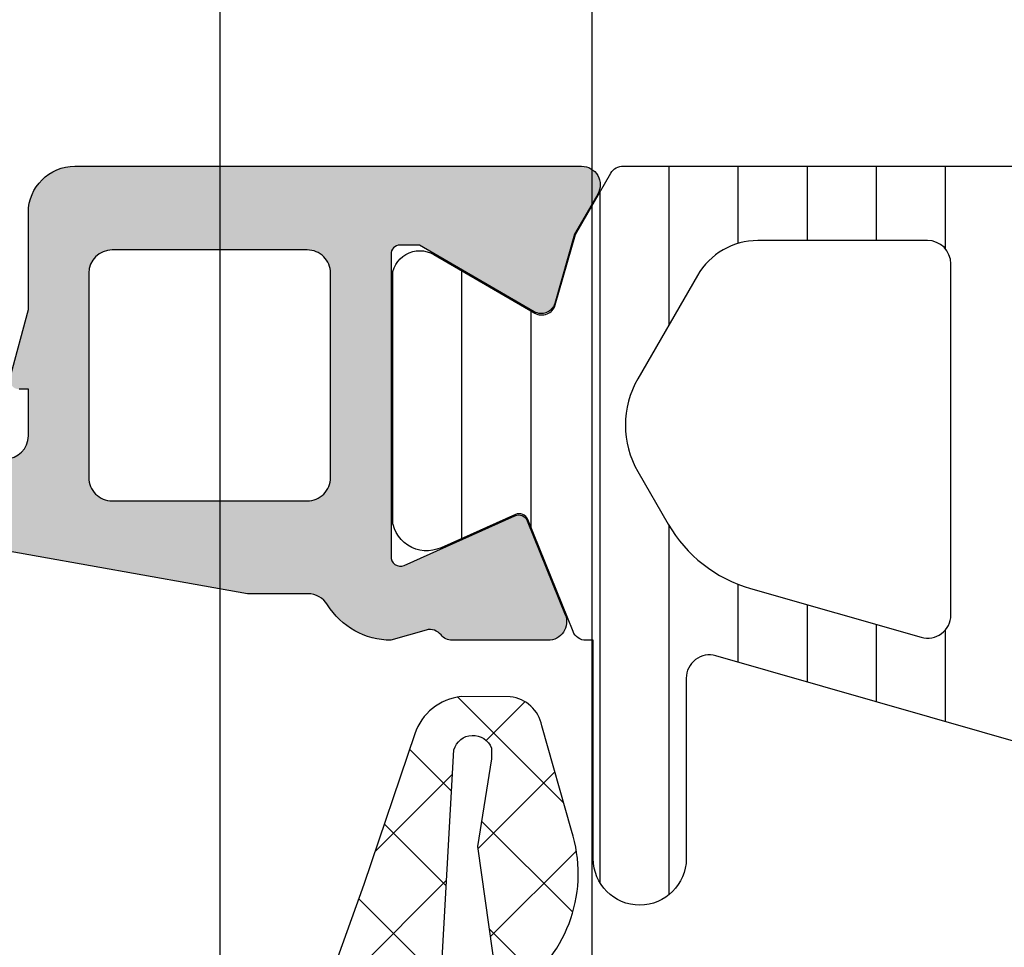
# Model space of a CAD drawing. Header units: millimetres. Extents: x 373037 to 682063, y 76092 to 274210.
# Tile 128 of 256: x 655059 to 655081, y 260286 to 260306. Entities that reach past the tile are written whole.
import ezdxf

# ---------------------------------------------------------------- set-up
doc = ezdxf.new("R2010")
doc.units = ezdxf.units.MM
doc.header["$LTSCALE"] = 100
doc.layers.add('PUDORYS', color=253, linetype='CONTINUOUS')
pattern_1 = [(135, (679960.638258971, 248348.1544064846), (-1.077630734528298, -1.077630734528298), []), (225, (679960.638258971, 248348.1544064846), (1.077630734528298, -1.077630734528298), [])]

msp = doc.modelspace()

# ---------------------------------------------------------------- hatches: boundary and pattern name
at = {"layer": 'PUDORYS', "true_color": 0x939598}
h = msp.add_hatch(dxfattribs=at)
h.set_pattern_fill('ANSI37', color=252, scale=0.625, angle=90, style=0)
h.set_pattern_definition([(135, (679960.638258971, 248348.1544064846), (-1.403165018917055, -1.403165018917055), []), (225, (679960.638258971, 248348.1544064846), (1.403165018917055, -1.403165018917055), [])])
edge = h.paths.add_edge_path()
edge.add_ellipse((655060.4407174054, 260312.0412531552), major_axis=(-5.039467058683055, 0), ratio=1, start_angle=299.7917844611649, end_angle=355.03553873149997, ccw=False)
edge.add_ellipse((655058.0859171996, 260316.1543376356), major_axis=(-0.3000000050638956, 0), ratio=1, start_angle=270.00069262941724, end_angle=299.7921729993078, ccw=False)
edge.add_line((655058.0859135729, 260316.4543376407), (655058.620197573, 260316.4543406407))
edge.add_ellipse((655058.6201988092, 260316.154340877), major_axis=(-0.2999997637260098, 0), ratio=1, start_angle=179.9999548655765, end_angle=270.0002360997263, ccw=False)
edge.add_line((655058.920198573, 260316.1543406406), (655058.920198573, 260314.6043436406))
edge.add_ellipse((655059.2202092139, 260314.6043512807), major_axis=(-0.3000106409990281, 0), ratio=1, start_angle=0.001459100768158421, end_angle=89.99567606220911)
edge.add_line((655059.220186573, 260314.3043406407), (655060.620168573, 260314.3043296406))
edge.add_ellipse((655060.6201657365, 260314.0043398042), major_axis=(-0.2999898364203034, 0), ratio=1, start_angle=180.0003507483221, end_angle=269.99945826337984, ccw=False)
edge.add_line((655060.9201555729, 260314.0043416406), (655060.9201555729, 260312.3043296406))
edge.add_ellipse((655060.6201454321, 260312.3043367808), major_axis=(-0.3000101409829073, 0), ratio=1, start_angle=90.00441943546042, end_angle=179.9986363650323, ccw=False)
edge.add_line((655060.620168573, 260312.0043266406), (655059.056337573, 260312.0043376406))
edge.add_ellipse((655059.0234805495, 260311.7031785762), major_axis=(-0.3029461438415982, 0), ratio=1, start_angle=-96.2264509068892, end_angle=13.4835772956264)
edge.add_ellipse((655047.7075162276, 260302.9982554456), major_axis=(-14.00076634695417, 0), ratio=1, start_angle=195.3017322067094, end_angle=218.0756200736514, ccw=False)
edge.add_ellipse((655061.699754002, 260306.8049690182), major_axis=(-0.5004721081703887, 0), ratio=1, start_angle=12.91760853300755, end_angle=129.8066343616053)
edge.add_line((655062.020155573, 260306.4205016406), (655062.020155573, 260314.7037806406))
edge.add_ellipse((655061.5201558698, 260314.7037801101), major_axis=(-0.4999997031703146, 0), ratio=1, start_angle=180.0000607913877, end_angle=240.0000196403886)
edge.add_line((655061.770155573, 260315.1367926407), (655061.470155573, 260315.3099986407))
edge.add_ellipse((655061.720155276, 260315.7430111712), major_axis=(-0.4999997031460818, 0), ratio=1, start_angle=6.0804727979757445e-05, end_angle=60.000019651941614, ccw=False)
edge.add_line((655061.220155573, 260315.7430106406), (655061.220155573, 260317.3723586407))
edge.add_ellipse((655062.2201549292, 260317.3723594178), major_axis=(-0.9999993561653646, 0), ratio=1, start_angle=-59.94966113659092, end_angle=4.452966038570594e-05, ccw=False)
edge.add_ellipse((655058.0638281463, 260324.5567401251), major_axis=(-7.300023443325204, 0), ratio=1, start_angle=120.0503545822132, end_angle=168.7144463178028)
edge.add_ellipse((655065.1201651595, 260322.7415080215), major_axis=(-0.3999905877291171, 0), ratio=1, start_angle=255.147024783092, end_angle=339.4981705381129)
edge.add_ellipse((655058.7710670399, 260325.115574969), major_axis=(-6.378448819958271, 0), ratio=1, start_angle=104.45259778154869, end_angle=159.4981254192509, ccw=False)
edge.add_line((655060.362993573, 260318.9389756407), (655058.9522865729, 260318.5753886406))
edge.add_line((655058.952286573, 260318.5753886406), (655058.0895855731, 260318.3652756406))
edge.add_ellipse((655059.4201506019, 260313.0286529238), major_axis=(-5.499995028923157, 0), ratio=1, start_angle=-76.0000450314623, end_angle=3.42019121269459e-05)
edge.add_line((655053.9201555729, 260313.0286496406), (655053.9201555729, 260300.6106216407))
edge.add_line((655053.9201555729, 260300.6106216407), (655054.207774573, 260299.2475646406))
edge.add_ellipse((655053.7185482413, 260299.1443320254), major_axis=(-0.4999993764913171, 0), ratio=1, start_angle=130.283751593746, end_angle=191.9153007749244, ccw=False)
edge.add_line((655054.041834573, 260298.7629066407), (655052.185226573, 260297.1892956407))
edge.add_ellipse((655052.6701560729, 260296.6171566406), major_axis=(-0.7499997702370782, 0), ratio=1, start_angle=-49.71629384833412, end_angle=130.2837061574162)
edge.add_line((655053.155085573, 260296.0450176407), (655055.466729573, 260298.0043036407))
edge.add_ellipse((655054.8201574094, 260298.7671552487), major_axis=(-0.9999990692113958, 0), ratio=1, start_angle=130.2836986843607, end_angle=191.9152478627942)
edge.add_line((655055.7986105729, 260298.9736196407), (655055.4201555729, 260300.7671566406))
edge.add_line((655055.4201555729, 260300.7671566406), (655055.4201555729, 260312.4773576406))
h = msp.add_hatch(color=252, dxfattribs=at)
edge = h.paths.add_edge_path(flags=16)
edge.add_line((655061.316370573, 260295.4544816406), (655065.516120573, 260295.4544816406))
edge.add_ellipse((655065.5161209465, 260295.954481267), major_axis=(-0.4999996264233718, 0), ratio=1, start_angle=89.99995719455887, end_angle=180.0000428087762)
edge.add_line((655066.016120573, 260295.9544816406), (655066.016120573, 260300.3545056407))
edge.add_ellipse((655065.5161209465, 260300.3545060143), major_axis=(-0.4999996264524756, 0), ratio=1, start_angle=179.9999571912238, end_angle=270.0000428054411)
edge.add_line((655065.516120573, 260300.8545056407), (655061.316371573, 260300.8545056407))
edge.add_ellipse((655061.316372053, 260300.3545051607), major_axis=(-0.5000004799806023, 0), ratio=1, start_angle=270.0000550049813, end_angle=359.9999449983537)
edge.add_line((655060.816371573, 260300.3545056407), (655060.816370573, 260295.9544816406))
edge.add_ellipse((655061.3163701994, 260295.954481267), major_axis=(-0.4999996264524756, 0), ratio=1, start_angle=-4.280877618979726e-05, end_angle=90.00004280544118)
edge = h.paths.add_edge_path()
edge.add_line((655064.229774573, 260293.4561006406), (655057.466774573, 260294.6558606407))
edge.add_arc((655057.8161189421, 260296.6251122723), 1.999998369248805, 179.9999607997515, 259.9404098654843, ccw=False)
edge.add_line((655055.816120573, 260296.6251136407), (655055.816120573, 260300.7900866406))
edge.add_line((655055.816120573, 260300.7900866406), (655056.276401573, 260302.5078756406))
edge.add_arc((655056.469586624, 260302.4561117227), 0.1999999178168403, 90.00001460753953, 164.9999613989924, ccw=False)
edge.add_line((655056.469586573, 260302.6561116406), (655056.916120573, 260302.6561116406))
edge.add_arc((655056.9161209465, 260302.1561120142), 0.4999996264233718, -4.280877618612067e-05, 90.00004280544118, ccw=False)
edge.add_line((655057.416120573, 260302.1561116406), (655057.416120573, 260296.8561116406))
edge.add_arc((655057.9161201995, 260296.856111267), 0.4999996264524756, 179.9999571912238, 270.0000428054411)
edge.add_line((655057.916120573, 260296.3561116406), (655059.016370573, 260296.3561116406))
edge.add_arc((655059.016370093, 260296.8561121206), 0.5000004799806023, 270.0000550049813, 359.9999449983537)
edge.add_line((655059.516370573, 260296.8561116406), (655059.516370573, 260297.8561116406))
edge.add_line((655059.516370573, 260297.8561116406), (655059.3163705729, 260297.8561116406))
edge.add_arc((655059.316370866, 260298.0561117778), 0.2000001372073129, 164.9999945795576, 269.99991606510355, ccw=False)
edge.add_line((655059.1231855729, 260298.1078756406), (655059.5163715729, 260299.5752636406))
edge.add_line((655059.516371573, 260299.5752636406), (655059.516371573, 260301.6561116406))
edge.add_arc((655060.516372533, 260301.6561106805), 1.000000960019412, 90.00005500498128, 179.9999449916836, ccw=False)
edge.add_line((655060.516371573, 260302.6561116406), (655071.4158735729, 260302.6561116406))
edge.add_arc((655071.4158738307, 260302.2561113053), 0.400000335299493, -29.999916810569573, 90.00003691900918, ccw=False)
edge.add_line((655071.7622845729, 260302.0561116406), (655071.2641185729, 260301.1932636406))
edge.add_line((655071.2641185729, 260301.1932636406), (655070.8362485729, 260299.7011026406))
edge.add_arc((655070.5478697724, 260299.783794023), 0.3000003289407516, 239.8207587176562, 343.9999831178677, ccw=False)
edge.add_line((655070.397057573, 260299.5244566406), (655067.931446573, 260300.9561916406))
edge.add_line((655067.931446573, 260300.9561916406), (655067.5110275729, 260300.9561916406))
edge.add_arc((655067.5075350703, 260300.76462336), 0.1916001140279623, 88.95554996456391, 182.5222218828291)
edge.add_line((655067.316120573, 260300.7561916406), (655067.316120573, 260294.2667526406))
edge.add_arc((655067.515287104, 260294.248514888), 0.1999998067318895, 174.7679954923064, 294.1409481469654)
edge.add_line((655067.597083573, 260294.0660066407), (655069.980768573, 260295.1343276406))
edge.add_arc((655070.0625653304, 260294.9518190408), 0.2000002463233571, 21.973797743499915, 114.14098223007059, ccw=False)
edge.add_line((655070.248036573, 260295.0266556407), (655071.064396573, 260293.0034276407))
edge.add_arc((655070.6934546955, 260292.8537545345), 0.3999998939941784, -90.00001754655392, 21.973817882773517, ccw=False)
edge.add_line((655070.6934545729, 260292.4537546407), (655068.629307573, 260292.4537536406))
edge.add_arc((655068.6293067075, 260292.7537532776), 0.2999996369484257, 217.9049134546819, 270.00016529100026, ccw=False)
edge.add_arc((655068.1558871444, 260292.3851427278), 0.3000002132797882, 37.90465251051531, 105.9998620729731)
edge.add_line((655068.073196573, 260292.6735216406), (655067.315307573, 260292.4561996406))
edge.add_arc((655067.3153071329, 260294.0561986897), 1.599999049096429, 211.5923944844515, 270.0000157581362, ccw=False)
edge.add_arc((655065.5265350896, 260292.9560666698), 0.499999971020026, 31.59233596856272, 89.99845491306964)
edge.add_line((655065.526548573, 260293.4560666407), (655064.2297745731, 260293.4561006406))
h = msp.add_hatch(dxfattribs=at)
h.set_pattern_fill('ANSI31', color=252, scale=0.468, angle=45, style=0)
h.set_pattern_definition([(90, (679960.638258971, 248348.1544064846), (-1.4859, 3.33066907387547e-16), [])])
edge = h.paths.add_edge_path(flags=16)
edge.add_line((655073.908633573, 260300.3062376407), (655072.625271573, 260298.0835276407))
edge.add_ellipse((655074.3569965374, 260297.0836552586), major_axis=(-1.999654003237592, 0), ratio=1, start_angle=-30.00150144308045, end_angle=29.99995422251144)
edge.add_line((655072.625244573, 260296.0838296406), (655073.277372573, 260294.9543116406))
edge.add_ellipse((655075.8754527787, 260296.4543147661), major_axis=(-3.000005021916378, 0), ratio=1, start_angle=30.00001355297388, end_angle=73.99994528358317)
edge.add_line((655075.048536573, 260293.5705256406), (655078.719558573, 260292.5178776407))
edge.add_ellipse((655078.8573773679, 260292.9985086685), major_axis=(-0.5000002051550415, 0), ratio=1, start_angle=73.99999279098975, end_angle=180.0007989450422)
edge.add_line((655079.3573775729, 260292.9985156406), (655079.357267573, 260300.5562686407))
edge.add_ellipse((655078.8572677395, 260300.5562588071), major_axis=(-0.4999998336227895, 0), ratio=1, start_angle=180.0011268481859, end_angle=270.0008212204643)
edge.add_line((655078.857260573, 260301.0562586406), (655075.2076115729, 260301.0562026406))
edge.add_ellipse((655075.2076510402, 260299.5562033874), major_axis=(-1.49999925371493, 0), ratio=1, start_angle=270.0015075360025, end_angle=329.9984727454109)
edge = h.paths.add_edge_path(flags=16)
edge.add_line((655080.957269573, 260300.5562866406), (655080.9573965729, 260292.2529566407))
edge.add_ellipse((655081.4573968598, 260292.2529648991), major_axis=(-0.5000002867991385, 0), ratio=1, start_angle=0.0009463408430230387, end_angle=74.0000560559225)
edge.add_line((655081.319578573, 260291.7723336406), (655087.272340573, 260290.0654066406))
edge.add_ellipse((655087.4101595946, 260290.5460373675), major_axis=(-0.4999999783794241, 0), ratio=1, start_angle=73.99995830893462, end_angle=180.0009480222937)
edge.add_line((655087.910159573, 260290.5460456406), (655087.909989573, 260300.5563996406))
edge.add_ellipse((655087.4099893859, 260300.5563874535), major_axis=(-0.5000001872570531, 0), ratio=1, start_angle=180.0013965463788, end_angle=270.0008952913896)
edge.add_line((655087.409981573, 260301.0563876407), (655081.457261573, 260301.0562976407))
edge.add_ellipse((655081.457269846, 260300.5562973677), major_axis=(-0.5000002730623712, 0), ratio=1, start_angle=-89.99905199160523, end_angle=0.001229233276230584)
edge = h.paths.add_edge_path(flags=16)
edge.add_line((655095.274293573, 260290.0072506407), (655097.108182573, 260293.1836406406))
edge.add_ellipse((655094.5101028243, 260294.6836405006), major_axis=(-3.000002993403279, 0), ratio=1, start_angle=150.0000360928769, end_angle=210.0014917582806)
edge.add_line((655097.1081425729, 260296.1837096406), (655094.727647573, 260300.3065926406))
edge.add_ellipse((655093.4286292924, 260299.5565569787), major_axis=(-1.500000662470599, 0), ratio=1, start_angle=210.0015583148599, end_angle=270.0015171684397)
edge.add_line((655093.428589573, 260301.0565576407), (655090.009975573, 260301.0564666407))
edge.add_ellipse((655090.009989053, 260300.5564671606), major_axis=(-0.4999994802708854, 0), ratio=1, start_angle=-89.99845529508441, end_angle=0.001434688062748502)
edge.add_line((655089.5099895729, 260300.5564546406), (655089.5101705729, 260290.2571396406))
edge.add_ellipse((655090.5101709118, 260290.2571579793), major_axis=(-1.000000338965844, 0), ratio=1, start_angle=0.001050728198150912, end_angle=90.00152757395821)
edge.add_line((655090.510197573, 260289.2571576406), (655093.975295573, 260289.2572506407))
edge.add_ellipse((655093.9752553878, 260290.7572507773), major_axis=(-1.500000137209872, 0), ratio=1, start_angle=90.00153496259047, end_angle=149.999996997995)
edge = h.paths.add_edge_path()
edge.add_line((655097.122099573, 260287.6573826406), (655090.569036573, 260287.6571606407))
edge.add_arc((655090.5688697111, 260292.6571583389), 4.999997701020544, 253.99997624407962, 270.0019120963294, ccw=False)
edge.add_line((655089.190681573, 260287.8508526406), (655074.304263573, 260292.1194636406))
edge.add_arc((655074.1664450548, 260291.6388332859), 0.4999994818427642, 74.0000020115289, 180.0000739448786)
edge.add_line((655073.666445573, 260291.6388326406), (655073.666445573, 260287.7554586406))
edge.add_arc((655072.666445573, 260287.7554386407), 1.000000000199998, -179.99885408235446, 0.0011459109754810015, ccw=False)
edge.add_line((655071.666445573, 260287.7554186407), (655071.6662575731, 260292.4537546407))
edge.add_line((655071.6662575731, 260292.4537546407), (655071.510205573, 260292.4537546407))
edge.add_arc((655071.5102049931, 260292.7537546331), 0.2999999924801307, 201.97384587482, 270.000110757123, ccw=False)
edge.add_line((655071.231998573, 260292.6414996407), (655070.258811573, 260295.0534016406))
edge.add_arc((655070.0733403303, 260294.9785650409), 0.2000002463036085, 21.97379770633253, 114.1409822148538)
edge.add_line((655069.991543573, 260295.1610736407), (655068.392858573, 260294.4445736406))
edge.add_arc((655068.0861203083, 260295.1289793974), 0.7499997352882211, 179.9999814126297, 294.1410584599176, ccw=False)
edge.add_line((655067.336120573, 260295.1289796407), (655067.336120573, 260300.2365286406))
edge.add_arc((655067.9361204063, 260300.2365285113), 0.5999998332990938, 59.85707513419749, 179.9999876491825, ccw=False)
edge.add_line((655068.237415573, 260300.7553936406), (655070.409372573, 260299.4941776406))
edge.add_arc((655070.5600208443, 260299.7536102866), 0.3000003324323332, 239.8569693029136, 343.9999309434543)
edge.add_line((655070.848399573, 260299.6709186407), (655071.2826665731, 260301.1853906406))
edge.add_line((655071.2826665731, 260301.1853906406), (655072.045214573, 260302.5061626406))
edge.add_arc((655072.3050217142, 260302.3561619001), 0.2999999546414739, 87.53669520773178, 149.999831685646, ccw=False)
edge.add_line((655072.317915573, 260302.6558846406), (655096.307569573, 260302.6558846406))
edge.add_arc((655096.3275242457, 260302.356548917), 0.3000001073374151, 30.0001477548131, 93.81387623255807, ccw=False)
edge.add_line((655096.587331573, 260302.5065496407), (655097.349899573, 260301.1857436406))
edge.add_line((655097.349899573, 260301.1857436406), (655097.7841665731, 260299.6712726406))
edge.add_arc((655098.0725456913, 260299.7539637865), 0.3000005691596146, 195.9999567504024, 300.1429184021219)
edge.add_line((655098.2231935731, 260299.4945306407), (655100.395149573, 260300.7557466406))
edge.add_arc((655100.6964452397, 260300.2368812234), 0.6000003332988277, 3.984274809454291e-05, 120.14295235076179, ccw=False)
edge.add_line((655101.296445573, 260300.2368816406), (655101.296445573, 260290.3332816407))
edge.add_arc((655100.5464455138, 260290.3332808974), 0.750000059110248, -114.14102026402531, 5.678483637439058e-05, ccw=False)
edge.add_line((655100.239707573, 260289.6488746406), (655098.641022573, 260290.3653746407))
edge.add_arc((655098.5592258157, 260290.1828660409), 0.2000002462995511, 65.85901778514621, 158.0262022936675)
edge.add_line((655098.373754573, 260290.2577026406), (655097.400295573, 260287.8451276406))
edge.add_arc((655097.1220897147, 260287.9573818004), 0.2999991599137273, 270.00188278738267, 338.02626145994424, ccw=False)
h = msp.add_hatch(dxfattribs=at)
h.set_pattern_fill('ANSI37', color=252, scale=0.48, angle=90, style=0)
h.set_pattern_definition(pattern_1)
edge = h.paths.add_edge_path(flags=16)
edge.add_line((655070.418878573, 260271.9900438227), (655070.518622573, 260270.5971898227))
edge.add_arc((655069.9201556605, 260270.5543323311), 0.5999995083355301, -90.00000835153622, 4.096080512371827, ccw=False)
edge.add_arc((655069.9201554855, 260270.5543323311), 0.5999995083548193, 175.9039194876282, 270.00000835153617, ccw=False)
edge.add_line((655069.321688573, 260270.5971898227), (655069.421432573, 260271.9900438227))
edge.add_arc((655069.9201555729, 260271.9543293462), 0.5000001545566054, 4.0960644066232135, 175.9039355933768, ccw=False)
edge = h.paths.add_edge_path(flags=16)
edge.add_arc((655068.3201589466, 260275.1543374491), 0.4999996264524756, -90.00004280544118, 4.280877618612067e-05, ccw=False)
edge.add_line((655068.320158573, 260274.6543378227), (655064.726473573, 260274.6543378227))
edge.add_arc((655064.726473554, 260275.1543381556), 0.5000003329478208, 156.7819734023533, 270.00000216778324, ccw=False)
edge.add_line((655064.266967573, 260275.3514538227), (655066.982845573, 260281.6825558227))
edge.add_arc((655067.4423509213, 260281.485439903), 0.4999998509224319, 87.49988937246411, 156.7819182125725, ccw=False)
edge.add_line((655067.464161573, 260281.9849638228), (655068.3419685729, 260281.9466378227))
edge.add_arc((655068.3201590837, 260281.4471142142), 0.4999994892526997, -4.4863182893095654e-05, 87.50002088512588, ccw=False)
edge.add_line((655068.820158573, 260281.4471138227), (655068.820158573, 260275.1543378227))
edge = h.paths.add_edge_path(flags=16)
edge.add_line((655093.874077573, 260280.5624998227), (655098.022747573, 260271.6656468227))
edge.add_arc((655097.5695938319, 260271.4543376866), 0.4999998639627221, -90.00002967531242, 25.000007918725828, ccw=False)
edge.add_line((655097.569593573, 260270.9543378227), (655088.220158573, 260270.9543378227))
edge.add_arc((655088.2201581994, 260271.4543374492), 0.4999996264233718, 179.9999571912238, 270.0000428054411, ccw=False)
edge.add_line((655087.720158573, 260271.4543378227), (655087.720158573, 260280.5782608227))
edge.add_arc((655088.2201586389, 260280.5782606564), 0.5000000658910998, 87.49997275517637, 179.999980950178, ccw=False)
edge.add_line((655088.241968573, 260281.0777848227), (655093.442732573, 260280.8507148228))
edge.add_arc((655093.4209228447, 260280.3511894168), 0.5000012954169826, 25.000091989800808, 87.50000251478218, ccw=False)
edge = h.paths.add_edge_path(flags=16)
edge.add_arc((655085.0201589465, 260271.4543374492), 0.4999996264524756, -90.00004280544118, 4.280877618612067e-05, ccw=False)
edge.add_line((655085.020158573, 260270.9543378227), (655077.8201585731, 260270.9543378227))
edge.add_arc((655077.8201581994, 260271.4543374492), 0.4999996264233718, 179.9999571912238, 270.0000428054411, ccw=False)
edge.add_line((655077.320158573, 260271.4543378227), (655077.320158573, 260272.6543378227))
edge.add_arc((655075.3201600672, 260272.6543393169), 1.999998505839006, 359.9999571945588, 450.0000428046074)
edge.add_line((655075.320158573, 260274.6543378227), (655071.520158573, 260274.6543378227))
edge.add_arc((655071.5201581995, 260275.1543374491), 0.4999996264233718, 179.9999571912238, 270.0000428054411, ccw=False)
edge.add_line((655071.020158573, 260275.1543378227), (655071.020158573, 260281.3073988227))
edge.add_arc((655071.520158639, 260281.3073986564), 0.5000000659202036, 87.49997275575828, 179.9999809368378, ccw=False)
edge.add_line((655071.541968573, 260281.8069228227), (655077.041968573, 260281.5667878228))
edge.add_arc((655077.0201590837, 260281.0672642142), 0.4999994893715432, -4.4863182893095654e-05, 87.50002087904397, ccw=False)
edge.add_line((655077.520158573, 260281.0672638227), (655077.520158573, 260275.7543378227))
edge.add_arc((655078.620158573, 260275.7543378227), 1.100000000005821, 180, 360)
edge.add_line((655079.720158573, 260275.7543378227), (655079.720158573, 260280.9275488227))
edge.add_arc((655080.2201586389, 260280.9275486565), 0.5000000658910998, 87.49997275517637, 179.999980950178, ccw=False)
edge.add_line((655080.241968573, 260281.4270728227), (655085.041968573, 260281.2174998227))
edge.add_arc((655085.0201590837, 260280.7179762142), 0.4999994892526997, -4.4863182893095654e-05, 87.50002088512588, ccw=False)
edge.add_line((655085.520158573, 260280.7179758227), (655085.520158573, 260271.4543378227))
edge = h.paths.add_edge_path()
edge.add_line((655100.233211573, 260272.8407948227), (655096.135362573, 260281.6286608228))
edge.add_ellipse((655093.4164372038, 260280.3608033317), major_axis=(-3.000002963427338, 0), ratio=1, start_angle=205.0000306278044, end_angle=267.4999411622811)
edge.add_line((655093.547298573, 260283.3579508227), (655092.8983485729, 260283.3862848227))
edge.add_ellipse((655092.9201580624, 260283.8858084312), major_axis=(-0.4999994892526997, 0), ratio=1, start_angle=-4.4863182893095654e-05, end_angle=87.50002088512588, ccw=False)
edge.add_line((655092.420158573, 260283.8858088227), (655092.420158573, 260284.8543378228))
edge.add_ellipse((655092.3201586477, 260284.8543378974), major_axis=(-0.09999992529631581, 0), ratio=1, start_angle=179.9999572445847, end_angle=270.0000428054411)
edge.add_line((655092.320158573, 260284.9543378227), (655091.720158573, 260284.9543378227))
edge.add_ellipse((655091.7201584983, 260284.8543378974), major_axis=(-0.09999992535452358, 0), ratio=1, start_angle=-90.0000428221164, end_angle=4.275541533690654e-05)
edge.add_line((655091.6201585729, 260284.8543378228), (655091.6201585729, 260283.9512998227))
edge.add_ellipse((655091.120158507, 260283.9512999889), major_axis=(-0.5000000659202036, 0), ratio=1, start_angle=87.49997275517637, end_angle=179.9999809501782, ccw=False)
edge.add_line((655091.098348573, 260283.4517758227), (655082.198054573, 260283.8456138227))
edge.add_ellipse((655082.2201586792, 260284.3451250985), major_axis=(-0.500000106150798, 0), ratio=1, start_angle=-8.298944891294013e-05, end_angle=87.46623077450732, ccw=False)
edge.add_line((655081.720158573, 260284.3451258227), (655081.720158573, 260284.9543378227))
edge.add_ellipse((655081.6201586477, 260284.9543378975), major_axis=(-0.0999999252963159, 0), ratio=1, start_angle=179.9999571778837, end_angle=270.0000428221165)
edge.add_line((655081.6201585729, 260285.0543378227), (655081.0201585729, 260285.0543378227))
edge.add_ellipse((655081.0201584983, 260284.9543378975), major_axis=(-0.09999992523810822, 0), ratio=1, start_angle=-90.00004280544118, end_angle=4.282211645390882e-05)
edge.add_line((655080.920158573, 260284.9543378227), (655080.920158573, 260284.4247758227))
edge.add_ellipse((655080.4201580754, 260284.424775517), major_axis=(-0.500000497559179, 0), ratio=1, start_angle=87.4663020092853, end_angle=180.0000350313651, ccw=False)
edge.add_line((655080.398054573, 260283.9252638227), (655068.857829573, 260284.4359198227))
edge.add_ellipse((655068.8796391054, 260284.9354444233), major_axis=(-0.5000004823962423, 0), ratio=1, start_angle=-3.217057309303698, end_angle=87.50002091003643, ccw=False)
edge.add_line((655068.380426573, 260284.9635038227), (655068.668989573, 260290.0972468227))
edge.add_ellipse((655069.0794075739, 260289.9816913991), major_axis=(-0.4263754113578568, 0), ratio=1, start_angle=200.7589723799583, end_angle=344.27514552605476, ccw=False)
edge.add_line((655069.478102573, 260290.1328148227), (655069.476862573, 260289.9002118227))
edge.add_line((655069.4768625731, 260289.9002118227), (655069.178724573, 260288.0176328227))
edge.add_line((655069.178724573, 260288.0176328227), (655069.579150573, 260285.1683478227))
edge.add_ellipse((655069.876231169, 260285.2100984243), major_axis=(-0.2999999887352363, 0), ratio=1, start_angle=7.999744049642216, end_angle=124.597746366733)
edge.add_ellipse((655068.3431177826, 260287.4326695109), major_axis=(-3.000047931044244, 0), ratio=1, start_angle=124.5976412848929, end_angle=198.0084245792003)
edge.add_line((655071.196196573, 260288.3601548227), (655070.562620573, 260290.6150458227))
edge.add_ellipse((655069.787408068, 260290.4541162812), major_axis=(-0.791740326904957, 0), ratio=1, start_angle=191.7276897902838, end_angle=263.2016537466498)
edge.add_line((655069.881130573, 260291.2402898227), (655068.822920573, 260291.2415108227))
edge.add_ellipse((655068.9520448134, 260290.0624245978), major_axis=(-1.186135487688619, 0), ratio=1, start_angle=276.249678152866, end_angle=341.3444235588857)
edge.add_line((655067.828230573, 260290.4418438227), (655066.733897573, 260287.2005038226))
edge.add_line((655066.733897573, 260287.2005038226), (655063.844119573, 260279.1507088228))
edge.add_line((655063.844119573, 260279.1507088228), (655059.511310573, 260269.2528318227))
edge.add_ellipse((655059.9703195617, 260269.0545617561), major_axis=(-0.5000002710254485, 0), ratio=1, start_angle=-23.36204948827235, end_angle=89.93342362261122)
edge.add_line((655059.969738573, 260268.5545618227), (655060.5164395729, 260268.5539268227))
edge.add_ellipse((655060.5170198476, 260269.0539269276), major_axis=(-0.5000004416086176, 0), ratio=1, start_angle=89.93350547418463, end_angle=156.0791754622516)
edge.add_line((655060.974073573, 260268.8511898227), (655062.375829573, 260272.0551928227))
edge.add_ellipse((655063.2919706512, 260271.6543384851), major_axis=(-0.9999993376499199, 0), ratio=1, start_angle=269.9999471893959, end_angle=336.36838527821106, ccw=False)
edge.add_line((655063.291971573, 260272.6543378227), (655068.519913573, 260272.6543378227))
edge.add_line((655068.519913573, 260272.6543378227), (655068.5199225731, 260270.8548588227))
edge.add_line((655068.519922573, 260270.8548588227), (655068.005121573, 260270.7169168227))
edge.add_ellipse((655068.1198868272, 260270.4397628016), major_axis=(-0.2999756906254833, 0), ratio=1, start_angle=-67.50629974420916, end_angle=22.50356669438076)
edge.add_line((655067.842752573, 260270.3249498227), (655068.691919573, 260269.0548228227))
edge.add_ellipse((655069.5577837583, 260269.5545435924), major_axis=(-0.9997207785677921, 0), ratio=1, start_angle=29.99076069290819, end_angle=90.00761184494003)
edge.add_line((655069.557916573, 260268.5548228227), (655070.282277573, 260268.5548538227))
edge.add_ellipse((655070.2820695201, 260269.5545916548), major_axis=(-0.9997378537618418, 0), ratio=1, start_angle=90.01192367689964, end_angle=150.0086750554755)
edge.add_line((655071.147943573, 260269.0548538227), (655071.997110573, 260270.3249498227))
edge.add_ellipse((655071.7199630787, 260270.4397617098), major_axis=(-0.2999875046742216, 0), ratio=1, start_angle=157.4975938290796, end_angle=247.5013961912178)
edge.add_line((655071.834756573, 260270.7169168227), (655071.319940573, 260270.8548888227))
edge.add_line((655071.319940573, 260270.8548888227), (655071.319932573, 260272.6543378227))
edge.add_line((655071.319932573, 260272.6543378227), (655074.5201595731, 260272.6543378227))
edge.add_ellipse((655074.5201597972, 260272.3543380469), major_axis=(-0.2999997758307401, 0), ratio=1, start_angle=179.9999572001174, end_angle=270.0000428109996, ccw=False)
edge.add_line((655074.820159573, 260272.3543378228), (655074.820159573, 260269.0543418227))
edge.add_ellipse((655075.3201591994, 260269.0543414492), major_axis=(-0.4999996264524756, 0), ratio=1, start_angle=-4.280877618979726e-05, end_angle=90.00004280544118)
edge.add_line((655075.320159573, 260268.5543418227), (655102.2177815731, 260268.5543418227))
edge.add_line((655102.2177815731, 260268.5543418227), (655103.112899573, 260270.1047338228))
edge.add_ellipse((655102.6798870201, 260270.3547339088), major_axis=(-0.4999999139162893, 0), ratio=1, start_angle=149.9999829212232, end_angle=269.9999366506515)
edge.add_line((655102.679887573, 260270.8547338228), (655102.679887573, 260272.5521048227))
edge.add_line((655102.679887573, 260272.5521048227), (655100.686365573, 260272.5521048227))
edge.add_ellipse((655100.6863652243, 260273.0521050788), major_axis=(-0.5000002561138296, 0), ratio=1, start_angle=25.00012859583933, end_angle=90.00003995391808, ccw=False)
h = msp.add_hatch(dxfattribs=at)
h.set_pattern_fill('ANSI37', color=252, scale=0.48, angle=90, style=0)
h.set_pattern_definition(pattern_1)
edge = h.paths.add_edge_path(flags=16)
edge.add_line((655070.418878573, 260271.9900436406), (655070.518622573, 260270.5971896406))
edge.add_arc((655069.9201556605, 260270.554332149), 0.5999995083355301, -90.00000835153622, 4.096080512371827, ccw=False)
edge.add_arc((655069.9201554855, 260270.554332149), 0.5999995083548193, 175.9039194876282, 270.00000835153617, ccw=False)
edge.add_line((655069.321688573, 260270.5971896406), (655069.421432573, 260271.9900436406))
edge.add_arc((655069.9201555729, 260271.9543291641), 0.5000001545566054, 4.0960644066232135, 175.9039355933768, ccw=False)
edge = h.paths.add_edge_path(flags=16)
edge.add_arc((655068.3201589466, 260275.154337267), 0.4999996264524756, -90.00004280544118, 4.280877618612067e-05, ccw=False)
edge.add_line((655068.320158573, 260274.6543376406), (655064.726473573, 260274.6543376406))
edge.add_arc((655064.726473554, 260275.1543379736), 0.5000003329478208, 156.7819734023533, 270.00000216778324, ccw=False)
edge.add_line((655064.266967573, 260275.3514536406), (655066.982845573, 260281.6825556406))
edge.add_arc((655067.4423509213, 260281.4854397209), 0.4999998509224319, 87.49988937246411, 156.7819182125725, ccw=False)
edge.add_line((655067.464161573, 260281.9849636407), (655068.3419685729, 260281.9466376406))
edge.add_arc((655068.3201590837, 260281.4471140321), 0.4999994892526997, -4.4863182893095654e-05, 87.50002088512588, ccw=False)
edge.add_line((655068.820158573, 260281.4471136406), (655068.820158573, 260275.1543376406))
edge = h.paths.add_edge_path(flags=16)
edge.add_line((655093.874077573, 260280.5624996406), (655098.022747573, 260271.6656466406))
edge.add_arc((655097.5695938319, 260271.4543375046), 0.4999998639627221, -90.00002967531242, 25.000007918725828, ccw=False)
edge.add_line((655097.569593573, 260270.9543376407), (655088.220158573, 260270.9543376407))
edge.add_arc((655088.2201581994, 260271.4543372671), 0.4999996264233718, 179.9999571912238, 270.0000428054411, ccw=False)
edge.add_line((655087.720158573, 260271.4543376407), (655087.720158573, 260280.5782606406))
edge.add_arc((655088.2201586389, 260280.5782604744), 0.5000000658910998, 87.49997275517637, 179.999980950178, ccw=False)
edge.add_line((655088.241968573, 260281.0777846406), (655093.442732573, 260280.8507146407))
edge.add_arc((655093.4209228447, 260280.3511892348), 0.5000012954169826, 25.000091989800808, 87.50000251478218, ccw=False)
edge = h.paths.add_edge_path(flags=16)
edge.add_arc((655085.0201589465, 260271.4543372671), 0.4999996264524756, -90.00004280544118, 4.280877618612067e-05, ccw=False)
edge.add_line((655085.020158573, 260270.9543376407), (655077.8201585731, 260270.9543376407))
edge.add_arc((655077.8201581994, 260271.4543372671), 0.4999996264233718, 179.9999571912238, 270.0000428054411, ccw=False)
edge.add_line((655077.320158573, 260271.4543376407), (655077.320158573, 260272.6543376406))
edge.add_arc((655075.3201600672, 260272.6543391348), 1.999998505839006, 359.9999571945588, 450.0000428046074)
edge.add_line((655075.320158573, 260274.6543376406), (655071.520158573, 260274.6543376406))
edge.add_arc((655071.5201581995, 260275.154337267), 0.4999996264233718, 179.9999571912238, 270.0000428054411, ccw=False)
edge.add_line((655071.020158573, 260275.1543376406), (655071.020158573, 260281.3073986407))
edge.add_arc((655071.520158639, 260281.3073984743), 0.5000000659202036, 87.49997275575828, 179.9999809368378, ccw=False)
edge.add_line((655071.541968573, 260281.8069226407), (655077.041968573, 260281.5667876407))
edge.add_arc((655077.0201590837, 260281.0672640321), 0.4999994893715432, -4.4863182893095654e-05, 87.50002087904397, ccw=False)
edge.add_line((655077.520158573, 260281.0672636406), (655077.520158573, 260275.7543376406))
edge.add_arc((655078.620158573, 260275.7543376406), 1.100000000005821, 180, 360)
edge.add_line((655079.720158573, 260275.7543376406), (655079.720158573, 260280.9275486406))
edge.add_arc((655080.2201586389, 260280.9275484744), 0.5000000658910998, 87.49997275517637, 179.999980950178, ccw=False)
edge.add_line((655080.241968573, 260281.4270726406), (655085.041968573, 260281.2174996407))
edge.add_arc((655085.0201590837, 260280.7179760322), 0.4999994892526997, -4.4863182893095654e-05, 87.50002088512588, ccw=False)
edge.add_line((655085.520158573, 260280.7179756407), (655085.520158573, 260271.4543376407))
edge = h.paths.add_edge_path()
edge.add_line((655100.233211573, 260272.8407946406), (655096.135362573, 260281.6286606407))
edge.add_ellipse((655093.4164372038, 260280.3608031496), major_axis=(-3.000002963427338, 0), ratio=1, start_angle=205.0000306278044, end_angle=267.4999411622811)
edge.add_line((655093.547298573, 260283.3579506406), (655092.8983485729, 260283.3862846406))
edge.add_ellipse((655092.9201580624, 260283.8858082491), major_axis=(-0.4999994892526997, 0), ratio=1, start_angle=-4.4863182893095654e-05, end_angle=87.50002088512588, ccw=False)
edge.add_line((655092.420158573, 260283.8858086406), (655092.420158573, 260284.8543376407))
edge.add_ellipse((655092.3201586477, 260284.8543377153), major_axis=(-0.09999992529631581, 0), ratio=1, start_angle=179.9999572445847, end_angle=270.0000428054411)
edge.add_line((655092.320158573, 260284.9543376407), (655091.720158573, 260284.9543376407))
edge.add_ellipse((655091.7201584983, 260284.8543377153), major_axis=(-0.09999992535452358, 0), ratio=1, start_angle=-90.0000428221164, end_angle=4.275541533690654e-05)
edge.add_line((655091.6201585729, 260284.8543376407), (655091.6201585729, 260283.9512996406))
edge.add_ellipse((655091.120158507, 260283.9512998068), major_axis=(-0.5000000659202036, 0), ratio=1, start_angle=87.49997275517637, end_angle=179.9999809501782, ccw=False)
edge.add_line((655091.098348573, 260283.4517756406), (655082.198054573, 260283.8456136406))
edge.add_ellipse((655082.2201586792, 260284.3451249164), major_axis=(-0.500000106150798, 0), ratio=1, start_angle=-8.298944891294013e-05, end_angle=87.46623077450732, ccw=False)
edge.add_line((655081.720158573, 260284.3451256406), (655081.720158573, 260284.9543376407))
edge.add_ellipse((655081.6201586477, 260284.9543377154), major_axis=(-0.0999999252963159, 0), ratio=1, start_angle=179.9999571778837, end_angle=270.0000428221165)
edge.add_line((655081.6201585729, 260285.0543376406), (655081.0201585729, 260285.0543376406))
edge.add_ellipse((655081.0201584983, 260284.9543377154), major_axis=(-0.09999992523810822, 0), ratio=1, start_angle=-90.00004280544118, end_angle=4.282211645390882e-05)
edge.add_line((655080.920158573, 260284.9543376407), (655080.920158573, 260284.4247756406))
edge.add_ellipse((655080.4201580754, 260284.4247753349), major_axis=(-0.500000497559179, 0), ratio=1, start_angle=87.4663020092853, end_angle=180.0000350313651, ccw=False)
edge.add_line((655080.398054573, 260283.9252636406), (655068.857829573, 260284.4359196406))
edge.add_ellipse((655068.8796391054, 260284.9354442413), major_axis=(-0.5000004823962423, 0), ratio=1, start_angle=-3.217057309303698, end_angle=87.50002091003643, ccw=False)
edge.add_line((655068.380426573, 260284.9635036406), (655068.668989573, 260290.0972466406))
edge.add_ellipse((655069.0794075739, 260289.981691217), major_axis=(-0.4263754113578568, 0), ratio=1, start_angle=200.7589723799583, end_angle=344.27514552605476, ccw=False)
edge.add_line((655069.478102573, 260290.1328146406), (655069.476862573, 260289.9002116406))
edge.add_line((655069.4768625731, 260289.9002116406), (655069.178724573, 260288.0176326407))
edge.add_line((655069.178724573, 260288.0176326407), (655069.579150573, 260285.1683476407))
edge.add_ellipse((655069.876231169, 260285.2100982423), major_axis=(-0.2999999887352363, 0), ratio=1, start_angle=7.999744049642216, end_angle=124.597746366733)
edge.add_ellipse((655068.3431177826, 260287.4326693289), major_axis=(-3.000047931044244, 0), ratio=1, start_angle=124.5976412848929, end_angle=198.0084245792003)
edge.add_line((655071.196196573, 260288.3601546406), (655070.562620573, 260290.6150456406))
edge.add_ellipse((655069.787408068, 260290.4541160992), major_axis=(-0.791740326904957, 0), ratio=1, start_angle=191.7276897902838, end_angle=263.2016537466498)
edge.add_line((655069.881130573, 260291.2402896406), (655068.822920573, 260291.2415106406))
edge.add_ellipse((655068.9520448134, 260290.0624244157), major_axis=(-1.186135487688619, 0), ratio=1, start_angle=276.249678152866, end_angle=341.3444235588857)
edge.add_line((655067.828230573, 260290.4418436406), (655066.733897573, 260287.2005036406))
edge.add_line((655066.733897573, 260287.2005036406), (655063.844119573, 260279.1507086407))
edge.add_line((655063.844119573, 260279.1507086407), (655059.511310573, 260269.2528316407))
edge.add_ellipse((655059.9703195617, 260269.054561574), major_axis=(-0.5000002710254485, 0), ratio=1, start_angle=-23.36204948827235, end_angle=89.93342362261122)
edge.add_line((655059.969738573, 260268.5545616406), (655060.5164395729, 260268.5539266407))
edge.add_ellipse((655060.5170198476, 260269.0539267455), major_axis=(-0.5000004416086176, 0), ratio=1, start_angle=89.93350547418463, end_angle=156.0791754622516)
edge.add_line((655060.974073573, 260268.8511896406), (655062.375829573, 260272.0551926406))
edge.add_ellipse((655063.2919706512, 260271.654338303), major_axis=(-0.9999993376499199, 0), ratio=1, start_angle=269.9999471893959, end_angle=336.36838527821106, ccw=False)
edge.add_line((655063.291971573, 260272.6543376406), (655068.519913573, 260272.6543376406))
edge.add_line((655068.519913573, 260272.6543376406), (655068.5199225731, 260270.8548586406))
edge.add_line((655068.519922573, 260270.8548586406), (655068.005121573, 260270.7169166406))
edge.add_ellipse((655068.1198868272, 260270.4397626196), major_axis=(-0.2999756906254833, 0), ratio=1, start_angle=-67.50629974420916, end_angle=22.50356669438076)
edge.add_line((655067.842752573, 260270.3249496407), (655068.691919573, 260269.0548226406))
edge.add_ellipse((655069.5577837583, 260269.5545434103), major_axis=(-0.9997207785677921, 0), ratio=1, start_angle=29.99076069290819, end_angle=90.00761184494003)
edge.add_line((655069.557916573, 260268.5548226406), (655070.282277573, 260268.5548536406))
edge.add_ellipse((655070.2820695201, 260269.5545914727), major_axis=(-0.9997378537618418, 0), ratio=1, start_angle=90.01192367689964, end_angle=150.0086750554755)
edge.add_line((655071.147943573, 260269.0548536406), (655071.997110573, 260270.3249496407))
edge.add_ellipse((655071.7199630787, 260270.4397615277), major_axis=(-0.2999875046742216, 0), ratio=1, start_angle=157.4975938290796, end_angle=247.5013961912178)
edge.add_line((655071.834756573, 260270.7169166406), (655071.319940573, 260270.8548886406))
edge.add_line((655071.319940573, 260270.8548886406), (655071.319932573, 260272.6543376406))
edge.add_line((655071.319932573, 260272.6543376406), (655074.5201595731, 260272.6543376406))
edge.add_ellipse((655074.5201597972, 260272.3543378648), major_axis=(-0.2999997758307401, 0), ratio=1, start_angle=179.9999572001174, end_angle=270.0000428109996, ccw=False)
edge.add_line((655074.820159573, 260272.3543376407), (655074.820159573, 260269.0543416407))
edge.add_ellipse((655075.3201591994, 260269.0543412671), major_axis=(-0.4999996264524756, 0), ratio=1, start_angle=-4.280877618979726e-05, end_angle=90.00004280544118)
edge.add_line((655075.320159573, 260268.5543416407), (655102.2177815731, 260268.5543416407))
edge.add_line((655102.2177815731, 260268.5543416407), (655103.112899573, 260270.1047336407))
edge.add_ellipse((655102.6798870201, 260270.3547337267), major_axis=(-0.4999999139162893, 0), ratio=1, start_angle=149.9999829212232, end_angle=269.9999366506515)
edge.add_line((655102.679887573, 260270.8547336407), (655102.679887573, 260272.5521046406))
edge.add_line((655102.679887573, 260272.5521046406), (655100.686365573, 260272.5521046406))
edge.add_ellipse((655100.6863652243, 260273.0521048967), major_axis=(-0.5000002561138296, 0), ratio=1, start_angle=25.00012859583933, end_angle=90.00003995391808, ccw=False)

# ---------------------------------------------------------------- linework, layer by layer
at = {"layer": 'PUDORYS', "color": 252, "ltscale": 15, "true_color": 0x939598}
for points in [[(655063.636877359, 249619.1544343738), (681589.639597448, 249619.1544343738), (681589.639597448, 273245.1544306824), (655063.636877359, 273245.1544306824)], [(681581.6396141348, 273237.1544306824), (655071.6368773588, 273237.1544306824), (655071.6368773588, 249627.1544343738), (681581.6396141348, 249627.1544343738)]]:
    msp.add_lwpolyline(points, close=True, dxfattribs=at)
at = {"layer": 'PUDORYS', "color": 252, "true_color": 0x939598}
for points in [[(655059.1231855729, 260298.1078756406), (655059.516371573, 260299.5752636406), (655059.516371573, 260301.6561116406), (655059.516371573, 260301.6561116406, -0.414213), (655060.516371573, 260302.6561116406), (655071.4158735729, 260302.6561116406), (655071.4158735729, 260302.6561116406, -0.57735), (655071.7622845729, 260302.0561116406), (655071.2641185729, 260301.1932636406), (655070.8362485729, 260299.7011026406), (655070.8362485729, 260299.7011026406, -0.488701), (655070.397057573, 260299.5244566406), (655067.931446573, 260300.9561916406), (655067.5110275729, 260300.9561916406), (655067.5110275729, 260300.9561916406, 0.432566), (655067.316120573, 260300.7561916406), (655067.316120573, 260294.2667526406), (655067.316120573, 260294.2667526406, 0.573708), (655067.597083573, 260294.0660066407), (655069.980768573, 260295.1343276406), (655069.980768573, 260295.1343276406, -0.425336), (655070.248036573, 260295.0266556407), (655071.064396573, 260293.0034276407), (655071.064396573, 260293.0034276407, -0.531563), (655070.6934545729, 260292.4537546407), (655068.629307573, 260292.4537536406), (655068.629307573, 260292.4537536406, -0.231306), (655068.392597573, 260292.5694476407, 0.306185), (655068.073196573, 260292.6735216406), (655067.315307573, 260292.4561996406), (655067.315307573, 260292.4561996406, -0.260516), (655065.952433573, 260293.2180026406, 0.260509), (655065.526548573, 260293.4560666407), (655064.229774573, 260293.4561006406), (655064.229774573, 260293.4561006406), (655057.466774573, 260294.6558606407)], [(655089.190681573, 260287.8508526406), (655074.304263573, 260292.1194636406), (655074.304263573, 260292.1194636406, 0.498582), (655073.666445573, 260291.6388326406), (655073.666445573, 260287.7554586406), (655073.666445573, 260287.7554586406, -1), (655071.666445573, 260287.7554186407), (655071.6662575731, 260292.4537546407), (655071.5102055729, 260292.4537546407), (655071.5102055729, 260292.4537546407, -0.305856), (655071.231998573, 260292.6414996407), (655070.258811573, 260295.0534016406), (655070.258811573, 260295.0534016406, 0.425336), (655069.991543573, 260295.1610736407), (655068.392858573, 260294.4445736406), (655068.392858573, 260294.4445736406, -0.543753), (655067.336120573, 260295.1289796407), (655067.336120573, 260300.2365286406), (655067.336120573, 260300.2365286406, -0.578182), (655068.237415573, 260300.7553936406), (655070.409372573, 260299.4941776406), (655070.409372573, 260299.4941776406, 0.488505), (655070.848399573, 260299.6709186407), (655071.2826665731, 260301.1853906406), (655072.0452145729, 260302.5061626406), (655072.0452145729, 260302.5061626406, -0.279502), (655072.317915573, 260302.6558846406), (655096.3075695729, 260302.6558846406)], [(655059.016370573, 260296.3561116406, 0.414213), (655059.516370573, 260296.8561116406), (655059.516370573, 260297.8561116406), (655059.316370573, 260297.8561116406)]]:
    msp.add_lwpolyline(points, format="xyb", dxfattribs=at)
at = {"layer": 'PUDORYS', "color": 252, "true_color": 0x939598, "extrusion": (0, 0, -1)}
for points in [[(-655073.908633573, 260300.3062376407), (-655072.625271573, 260298.0835276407), (-655072.625271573, 260298.0835276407, -0.267956), (-655072.625244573, 260296.0838296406), (-655073.277372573, 260294.9543116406), (-655073.277372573, 260294.9543116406, -0.19438), (-655075.048536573, 260293.5705256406), (-655078.719558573, 260292.5178776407), (-655078.719558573, 260292.5178776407, -0.498586), (-655079.3573775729, 260292.9985156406), (-655079.357267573, 260300.5562686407), (-655079.357267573, 260300.5562686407, -0.414212), (-655078.857260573, 260301.0562586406), (-655075.2076115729, 260301.0562026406), (-655075.2076115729, 260301.0562026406, -0.267935), (-655073.908633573, 260300.3062376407)], [(-655061.316370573, 260295.4544816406), (-655065.516120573, 260295.4544816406), (-655065.516120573, 260295.4544816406, -0.414214), (-655066.016120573, 260295.9544816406), (-655066.016120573, 260300.3545056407), (-655066.016120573, 260300.3545056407, -0.414214), (-655065.516120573, 260300.8545056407), (-655061.316371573, 260300.8545056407), (-655061.316371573, 260300.8545056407, -0.414213), (-655060.816371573, 260300.3545056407), (-655060.816370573, 260295.9544816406), (-655060.816370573, 260295.9544816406, -0.414214), (-655061.316370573, 260295.4544816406)]]:
    msp.add_lwpolyline(points, format="xyb", close=True, dxfattribs=at)
for points in [[(-655070.046574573, 260284.9631508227, -0.331739), (-655071.196196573, 260288.3601548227), (-655070.562620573, 260290.6150458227), (-655070.562620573, 260290.6150458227, -0.322384), (-655069.881130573, 260291.2402898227), (-655068.822920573, 260291.2415108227), (-655068.822920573, 260291.2415108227, -0.291922), (-655067.828230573, 260290.4418438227), (-655066.733897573, 260287.2005038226), (-655063.844119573, 260279.1507088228)], [(-655070.046574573, 260284.9631506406, -0.331739), (-655071.196196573, 260288.3601546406), (-655070.562620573, 260290.6150456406), (-655070.562620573, 260290.6150456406, -0.322384), (-655069.881130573, 260291.2402896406), (-655068.822920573, 260291.2415106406), (-655068.822920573, 260291.2415106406, -0.291922), (-655067.828230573, 260290.4418436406), (-655066.733897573, 260287.2005036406), (-655063.844119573, 260279.1507086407)], [(-655068.380426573, 260284.9635038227), (-655068.668989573, 260290.0972468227), (-655068.668989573, 260290.0972468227, 0.723322), (-655069.478102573, 260290.1328148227), (-655069.4768625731, 260289.9002118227), (-655069.178724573, 260288.0176328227), (-655069.579150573, 260285.1683478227)], [(-655068.380426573, 260284.9635036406), (-655068.668989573, 260290.0972466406), (-655068.668989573, 260290.0972466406, 0.723322), (-655069.478102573, 260290.1328146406), (-655069.4768625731, 260289.9002116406), (-655069.178724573, 260288.0176326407), (-655069.579150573, 260285.1683476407)]]:
    msp.add_lwpolyline(points, format="xyb", dxfattribs=at)

doc.saveas('drawing.dxf')
